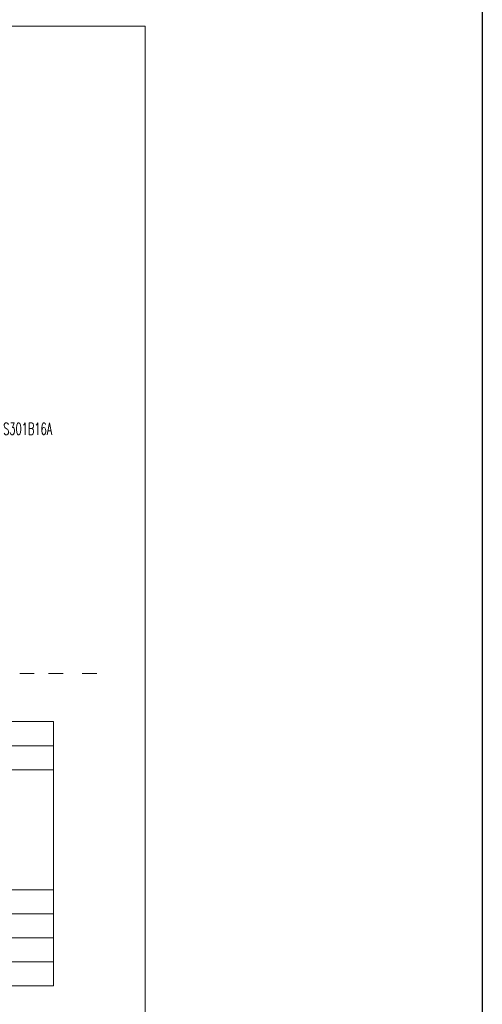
# Model space of a CAD drawing. Header units: millimetres. Extents: x -84458 to 77911, y -55868 to -29230.
# Tile 103 of 103: x 76949 to 77911, y -33227 to -31177. Entities that reach past the tile are written whole.
import ezdxf

# ---------------------------------------------------------------- set-up
doc = ezdxf.new("R2010")
doc.units = ezdxf.units.MM
doc.linetypes.add('SOLID', pattern=[0])
doc.layers.get('0').update_dxf_attribs({"lineweight": 18})
doc.layers.add('1', color=7, linetype='SOLID')
doc.layers.add('CIENKA', color=7, linetype='Continuous', lineweight=20)
doc.layers.add('obwód gniazd', color=1, linetype='Continuous', lineweight=25)
doc.styles.add('SIMPLEX', font='SIMPLEX.shx', dxfattribs={"width": 0.6, "height": 25})

msp = doc.modelspace()

# ---------------------------------------------------------------- linework, layer by layer
at = {"lineweight": 5}
for points in [[(76768.8, -32638.8), (77018.8, -32638.8), (77018.8, -32688.8), (76768.8, -32688.8)], [(76768.8, -32688.8), (77018.8, -32688.8), (77018.8, -32738.8), (76768.8, -32738.8)], [(76768.8, -32738.8), (77018.8, -32738.8), (77018.8, -32988.8), (76768.8, -32988.8)], [(76768.8, -32988.8), (77018.8, -32988.8), (77018.8, -33038.8), (76768.8, -33038.8)], [(76768.8, -33038.8), (77018.8, -33038.8), (77018.8, -33088.8), (76768.8, -33088.8)], [(76768.8, -33088.8), (77018.8, -33088.8), (77018.8, -33138.8), (76768.8, -33138.8)], [(76768.8, -33138.8), (77018.8, -33138.8), (77018.8, -33188.8), (76768.8, -33188.8)]]:
    msp.add_lwpolyline(points, close=True, dxfattribs=at)
at = {"layer": '1', "lineweight": 15}
for p, q in [((76948.8, -32538.7), (76978.8, -32538.7)), ((77008.8, -32538.7), (77038.8, -32538.7)), ((77008.8, -32538.7), (77038.8, -32538.7)), ((77078.8, -32538.7), (77108.8, -32538.7)), ((77078.8, -32538.7), (77108.8, -32538.7))]:
    msp.add_line(p, q, dxfattribs=at)
at = {"layer": 'CIENKA'}
msp.add_lwpolyline([(75209.7, -34060.6), (77209.7, -34060.6), (77209.7, -31190.6), (75209.7, -31190.6)], close=True, dxfattribs=at)
at = {"layer": 'obwód gniazd'}
msp.add_line((77911.5, -29229.7), (77911.5, -35032.4), dxfattribs=at)

# ---------------------------------------------------------------- texts
at = {"layer": '1', "style": 'SIMPLEX', "width": 0.6}
msp.add_text('S301B16A', height=25, dxfattribs=at).set_placement((76914.1, -32041.5))

doc.saveas('drawing.dxf')
